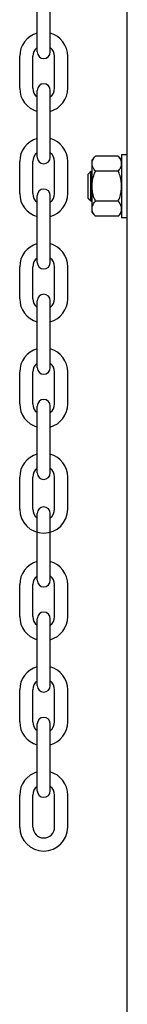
# Model space of a CAD drawing. Header units: inches. Extents: x 170 to 312, y 215 to 248.
# Tile 182 of 256: x 201.5056 to 201.5672, y 222.1652 to 222.7291. Entities that reach past the tile are written whole.
import ezdxf

# ---------------------------------------------------------------- set-up
doc = ezdxf.new("R2010")
doc.units = ezdxf.units.IN
doc.header["$LTSCALE"] = 0.25
doc.header["$MEASUREMENT"] = 0
doc.layers.add('MOTOR LH', color=7, linetype='Continuous')

msp = doc.modelspace()

# ---------------------------------------------------------------- linework, layer by layer
at = {"layer": 'MOTOR LH'}
for p, q in [((201.5671826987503, 220.6835661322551), (201.5671826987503, 224.6108812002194)), ((201.515602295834, 222.7105533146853), (201.515602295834, 222.7488304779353)), ((201.5231112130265, 222.7105533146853), (201.5231112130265, 222.7488304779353)), ((201.5056209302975, 222.6897664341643), (201.5056209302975, 222.7080808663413)), ((201.5131298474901, 222.6897664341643), (201.5131298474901, 222.7080808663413)), ((201.5255836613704, 222.6897664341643), (201.5255836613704, 222.7080808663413)), ((201.533092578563, 222.6897664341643), (201.533092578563, 222.7080808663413)), ((201.515602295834, 222.6502988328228), (201.515602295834, 222.6885759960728)), ((201.5231112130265, 222.6502988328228), (201.5231112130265, 222.6885759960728)), ((201.5620245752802, 222.6509234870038), (201.5489459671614, 222.6509234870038)), ((201.5639428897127, 222.6518039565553), (201.5639428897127, 222.6155862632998)), ((201.5056209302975, 222.6295119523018), (201.5056209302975, 222.6478263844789)), ((201.5131298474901, 222.6295119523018), (201.5131298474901, 222.6478263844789)), ((201.5255836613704, 222.6295119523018), (201.5255836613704, 222.6478263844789)), ((201.533092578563, 222.6295119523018), (201.533092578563, 222.6478263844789)), ((201.5470276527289, 222.6187749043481), (201.5470276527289, 222.6486153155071)), ((201.5448450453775, 222.6267313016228), (201.5448450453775, 222.6406590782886)), ((201.5464069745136, 222.6251693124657), (201.5464069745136, 222.6422209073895)), ((201.5620245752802, 222.6423092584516), (201.5489459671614, 222.6423092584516)), ((201.515602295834, 222.5900443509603), (201.515602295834, 222.6283215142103)), ((201.5231112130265, 222.5900443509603), (201.5231112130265, 222.6283215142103)), ((201.5620245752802, 222.6250809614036), (201.5489459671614, 222.6250809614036)), ((201.5620245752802, 222.6164667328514), (201.5489459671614, 222.6164667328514)), ((201.5056209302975, 222.5692574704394), (201.5056209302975, 222.5875719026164)), ((201.5131298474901, 222.5692574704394), (201.5131298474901, 222.5875719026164)), ((201.5255836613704, 222.5692574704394), (201.5255836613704, 222.5875719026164)), ((201.533092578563, 222.5692574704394), (201.533092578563, 222.5875719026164)), ((201.515602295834, 222.5297898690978), (201.515602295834, 222.5680670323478)), ((201.5231112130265, 222.5297898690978), (201.5231112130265, 222.5680670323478)), ((201.5056209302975, 222.5090029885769), (201.5056209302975, 222.5273174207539)), ((201.5131298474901, 222.5090029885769), (201.5131298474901, 222.5273174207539)), ((201.5255836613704, 222.5090029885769), (201.5255836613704, 222.5273174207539)), ((201.533092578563, 222.5090029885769), (201.533092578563, 222.5273174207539)), ((201.515602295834, 222.4695353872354), (201.515602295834, 222.5078125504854)), ((201.5231112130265, 222.4695353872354), (201.5231112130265, 222.5078125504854)), ((201.5056209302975, 222.4487485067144), (201.5056209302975, 222.4670629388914)), ((201.5131298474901, 222.4487485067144), (201.5131298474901, 222.4670629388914)), ((201.5255836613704, 222.4487485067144), (201.5255836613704, 222.4670629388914)), ((201.533092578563, 222.4487485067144), (201.533092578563, 222.4670629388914)), ((201.515602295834, 222.4079988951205), (201.515602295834, 222.4462760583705)), ((201.5231112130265, 222.4079988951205), (201.5231112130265, 222.4462760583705)), ((201.5056209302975, 222.3872120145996), (201.5056209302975, 222.4055264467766)), ((201.5131298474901, 222.3872120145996), (201.5131298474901, 222.4055264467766)), ((201.5255836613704, 222.3872120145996), (201.5255836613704, 222.4055264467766)), ((201.533092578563, 222.3872120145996), (201.533092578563, 222.4055264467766)), ((201.515602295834, 222.347744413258), (201.515602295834, 222.3860215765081)), ((201.5231112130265, 222.347744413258), (201.5231112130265, 222.3860215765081)), ((201.5056209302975, 222.3269575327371), (201.5056209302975, 222.3452719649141)), ((201.5131298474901, 222.3269575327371), (201.5131298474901, 222.3452719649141)), ((201.5255836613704, 222.3269575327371), (201.5255836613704, 222.3452719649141)), ((201.533092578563, 222.3269575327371), (201.533092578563, 222.3452719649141)), ((201.515602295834, 222.2874899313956), (201.515602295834, 222.3257670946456)), ((201.5231112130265, 222.2874899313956), (201.5231112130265, 222.3257670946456)), ((201.5056209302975, 222.2667030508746), (201.5056209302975, 222.2850174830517)), ((201.5131298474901, 222.2667030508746), (201.5131298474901, 222.2850174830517)), ((201.5255836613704, 222.2667030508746), (201.5255836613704, 222.2850174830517)), ((201.533092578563, 222.2667030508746), (201.533092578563, 222.2850174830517))]:
    msp.add_line(p, q, dxfattribs=at)
for centre, radius, start, end in [((201.5193567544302, 222.7080808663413), 0.01373582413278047, 105.8627163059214, 180), ((201.5193567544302, 222.7080808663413), 0.01373582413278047, 7.016709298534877e-15, 74.13728369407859), ((201.5193567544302, 222.7080808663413), 0.006226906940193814, 127.0808355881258, 180), ((201.5193567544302, 222.7080808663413), 0.006226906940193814, 7.016709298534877e-15, 52.91916441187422), ((201.5193567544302, 222.7105533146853), 0.003754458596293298, 180, 7.016709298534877e-15), ((201.5193567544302, 222.6885759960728), 0.003754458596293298, 7.016709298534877e-15, 180), ((201.5193567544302, 222.6897664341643), 0.01373582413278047, 180, 254.1372836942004), ((201.5193567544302, 222.6897664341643), 0.006226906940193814, 180, 232.9191644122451), ((201.5193567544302, 222.6897664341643), 0.01373582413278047, 285.8627163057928, 7.016709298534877e-15), ((201.5193567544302, 222.6897664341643), 0.006226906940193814, 307.0808355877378, 7.016709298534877e-15), ((201.5193567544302, 222.6478263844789), 0.01373582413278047, 105.8627163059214, 180), ((201.5193567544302, 222.6478263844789), 0.01373582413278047, 7.016709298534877e-15, 74.13728369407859), ((201.5193567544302, 222.6478263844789), 0.006226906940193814, 127.0808355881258, 180), ((201.5193567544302, 222.6478263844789), 0.006226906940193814, 7.016709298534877e-15, 52.91916441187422), ((201.5193567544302, 222.6502988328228), 0.003754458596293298, 180, 7.016709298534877e-15), ((201.5193567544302, 222.6295119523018), 0.01373582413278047, 180, 254.1372836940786), ((201.5193567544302, 222.6295119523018), 0.006226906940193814, 180, 232.9191644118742), ((201.5193567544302, 222.6283215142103), 0.003754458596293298, 7.016709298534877e-15, 180), ((201.5193567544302, 222.6295119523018), 0.01373582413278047, 285.8627163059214, 7.016709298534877e-15), ((201.5193567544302, 222.6295119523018), 0.006226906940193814, 307.0808355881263, 7.016709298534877e-15), ((201.5193567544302, 222.5875719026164), 0.01373582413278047, 105.8627163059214, 180), ((201.5193567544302, 222.5875719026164), 0.01373582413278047, 7.016709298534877e-15, 74.13728369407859), ((201.5193567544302, 222.5875719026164), 0.006226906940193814, 127.0808355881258, 180), ((201.5193567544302, 222.5900443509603), 0.003754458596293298, 180, 7.016709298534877e-15), ((201.5193567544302, 222.5875719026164), 0.006226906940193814, 7.016709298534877e-15, 52.91916441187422), ((201.5193567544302, 222.5680670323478), 0.003754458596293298, 7.016709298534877e-15, 180), ((201.5193567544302, 222.5692574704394), 0.01373582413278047, 180, 254.1372836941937), ((201.5193567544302, 222.5692574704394), 0.006226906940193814, 180, 232.91916441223), ((201.5193567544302, 222.5692574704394), 0.01373582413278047, 285.862716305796, 7.016709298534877e-15), ((201.5193567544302, 222.5692574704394), 0.006226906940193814, 307.0808355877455, 7.016709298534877e-15), ((201.5193567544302, 222.5273174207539), 0.01373582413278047, 105.8627163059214, 180), ((201.5193567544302, 222.5273174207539), 0.01373582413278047, 7.016709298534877e-15, 74.13728369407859), ((201.5193567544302, 222.5273174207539), 0.006226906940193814, 127.0808355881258, 180), ((201.5193567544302, 222.5273174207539), 0.006226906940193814, 7.016709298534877e-15, 52.91916441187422), ((201.5193567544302, 222.5297898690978), 0.003754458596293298, 180, 7.016709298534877e-15), ((201.5193567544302, 222.5078125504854), 0.003754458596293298, 7.016709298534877e-15, 180), ((201.5193567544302, 222.5090029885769), 0.01373582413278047, 180, 254.1372836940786), ((201.5193567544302, 222.5090029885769), 0.006226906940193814, 180, 232.9191644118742), ((201.5193567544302, 222.5090029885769), 0.01373582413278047, 285.8627163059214, 7.016709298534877e-15), ((201.5193567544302, 222.5090029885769), 0.006226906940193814, 307.0808355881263, 7.016709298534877e-15), ((201.5193567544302, 222.4670629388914), 0.01373582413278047, 105.8627163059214, 180), ((201.5193567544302, 222.4670629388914), 0.01373582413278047, 7.016709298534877e-15, 74.13728369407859), ((201.5193567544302, 222.4670629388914), 0.006226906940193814, 127.0808355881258, 180), ((201.5193567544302, 222.4670629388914), 0.006226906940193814, 7.016709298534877e-15, 52.91916441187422), ((201.5193567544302, 222.4695353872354), 0.003754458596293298, 180, 7.016709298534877e-15), ((201.5193567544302, 222.4487485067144), 0.01373582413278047, 180, 7.016709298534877e-15), ((201.5193567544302, 222.4487485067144), 0.006226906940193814, 180, 232.91916441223), ((201.5193567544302, 222.4462760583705), 0.003754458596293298, 7.016709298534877e-15, 180), ((201.5193567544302, 222.4487485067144), 0.006226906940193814, 307.0808355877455, 7.016709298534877e-15), ((201.5193567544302, 222.4055264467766), 0.01373582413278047, 105.8627163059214, 180), ((201.5193567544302, 222.4055264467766), 0.01373582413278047, 7.016709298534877e-15, 74.13728369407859), ((201.5193567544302, 222.4055264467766), 0.006226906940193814, 127.0808355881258, 180), ((201.5193567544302, 222.4055264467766), 0.006226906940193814, 7.016709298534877e-15, 52.91916441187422), ((201.5193567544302, 222.4079988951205), 0.003754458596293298, 180, 7.016709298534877e-15), ((201.5193567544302, 222.3872120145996), 0.01373582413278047, 180, 254.1372836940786), ((201.5193567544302, 222.3872120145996), 0.006226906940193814, 180, 232.9191644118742), ((201.5193567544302, 222.3860215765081), 0.003754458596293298, 7.016709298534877e-15, 180), ((201.5193567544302, 222.3872120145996), 0.01373582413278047, 285.8627163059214, 7.016709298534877e-15), ((201.5193567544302, 222.3872120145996), 0.006226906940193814, 307.0808355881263, 7.016709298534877e-15), ((201.5193567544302, 222.3452719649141), 0.01373582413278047, 105.8627163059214, 180), ((201.5193567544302, 222.3452719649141), 0.01373582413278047, 7.016709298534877e-15, 74.13728369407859), ((201.5193567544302, 222.3452719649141), 0.006226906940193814, 127.0808355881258, 180), ((201.5193567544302, 222.347744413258), 0.003754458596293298, 180, 7.016709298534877e-15), ((201.5193567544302, 222.3452719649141), 0.006226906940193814, 7.016709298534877e-15, 52.91916441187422), ((201.5193567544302, 222.3257670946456), 0.003754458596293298, 7.016709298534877e-15, 180), ((201.5193567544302, 222.3269575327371), 0.01373582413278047, 180, 254.1372836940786), ((201.5193567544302, 222.3269575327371), 0.006226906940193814, 180, 232.9191644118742), ((201.5193567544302, 222.3269575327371), 0.01373582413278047, 285.8627163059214, 7.016709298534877e-15), ((201.5193567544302, 222.3269575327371), 0.006226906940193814, 307.0808355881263, 7.016709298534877e-15), ((201.5193567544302, 222.2850174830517), 0.01373582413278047, 105.8627163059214, 180), ((201.5193567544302, 222.2850174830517), 0.01373582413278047, 7.016709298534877e-15, 74.13728369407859), ((201.5193567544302, 222.2850174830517), 0.006226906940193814, 127.0808355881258, 180), ((201.5193567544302, 222.2850174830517), 0.006226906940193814, 7.016709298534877e-15, 52.91916441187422), ((201.5193567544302, 222.2874899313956), 0.003754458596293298, 180, 7.016709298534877e-15), ((201.5193567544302, 222.2667030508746), 0.01373582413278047, 180, 7.016709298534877e-15), ((201.5193567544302, 222.2667030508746), 0.006226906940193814, 180, 7.016709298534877e-15)]:
    msp.add_arc(centre, radius, start, end, dxfattribs=at)
for points in [[(201.5470276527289, 222.6486153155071), (201.5489459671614, 222.6509234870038)], [(201.5620245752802, 222.6509234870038), (201.5639428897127, 222.6486153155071)], [(201.5639428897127, 222.6518039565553), (201.5671826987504, 222.6518039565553)], [(201.5448450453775, 222.6406590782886), (201.5464069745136, 222.6422209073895)], [(201.5464069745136, 222.6422209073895), (201.5470276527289, 222.6422209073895)], [(201.5464069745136, 222.6251693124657), (201.5448450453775, 222.6267313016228)], [(201.5470276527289, 222.6251693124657), (201.5464069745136, 222.6251693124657)], [(201.5489459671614, 222.6164667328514), (201.5470276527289, 222.6187749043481)], [(201.5639428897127, 222.6187749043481), (201.5620245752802, 222.6164667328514)], [(201.5671826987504, 222.6155862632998), (201.5639428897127, 222.6155862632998)]]:
    msp.add_open_spline(points, degree=1, dxfattribs=at)
for points, knots in [([(201.5470276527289, 222.6466163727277), (201.5470826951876, 222.6471399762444), (201.5471942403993, 222.6482010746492), (201.5479481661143, 222.6496420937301), (201.5486418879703, 222.6505329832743), (201.5489459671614, 222.6509234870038)], [0, 0, 0, 0, 0.3536518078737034, 0.7166861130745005, 0.9999999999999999, 0.9999999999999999, 0.9999999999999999, 0.9999999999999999]), ([(201.5639428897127, 222.6466163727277), (201.563887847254, 222.6471399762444), (201.5637763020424, 222.6482010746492), (201.5630223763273, 222.6496420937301), (201.5623286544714, 222.6505329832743), (201.5620245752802, 222.6509234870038)], [0, 0, 0, 0, 0.3536518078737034, 0.7166861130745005, 0.9999999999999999, 0.9999999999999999, 0.9999999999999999, 0.9999999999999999]), ([(201.5489459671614, 222.6423092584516), (201.5485032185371, 222.642892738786), (201.5476073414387, 222.644073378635), (201.547077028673, 222.6455433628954), (201.5470376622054, 222.6463988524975), (201.5470276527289, 222.6466163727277)], [0, 0, 0, 0, 0.4215150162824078, 0.8529120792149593, 1, 1, 1, 1]), ([(201.5620245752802, 222.6423092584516), (201.5624673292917, 222.6428927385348), (201.5633632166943, 222.6440733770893), (201.5638935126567, 222.6455433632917), (201.5639328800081, 222.6463988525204), (201.5639428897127, 222.6466163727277)], [0, 0, 0, 0, 0.4215153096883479, 0.8529121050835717, 1, 1, 1, 1]), ([(201.5470276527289, 222.6336951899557), (201.5470316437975, 222.633972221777), (201.5470518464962, 222.635374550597), (201.5474272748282, 222.6379212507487), (201.5482136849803, 222.6404937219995), (201.548795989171, 222.6419374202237), (201.5489459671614, 222.6423092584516)], [0, 0, 0, 0, 0.09362301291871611, 0.4739175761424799, 0.8645024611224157, 1, 1, 1, 1]), ([(201.5639428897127, 222.6336951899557), (201.563938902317, 222.6339722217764), (201.5639187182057, 222.6353745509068), (201.5635432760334, 222.6379212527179), (201.5627568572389, 222.6404937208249), (201.5621745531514, 222.6419374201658), (201.5620245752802, 222.6423092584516)], [0, 0, 0, 0, 0.09362295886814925, 0.4739174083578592, 0.8645025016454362, 1, 1, 1, 1]), ([(201.5489459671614, 222.6250809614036), (201.5486612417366, 222.6258096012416), (201.5479852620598, 222.6275394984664), (201.5472086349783, 222.630415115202), (201.5470884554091, 222.6325932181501), (201.5470276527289, 222.6336951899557)], [0, 0, 0, 0, 0.2644601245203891, 0.6278668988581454, 0.9999999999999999, 0.9999999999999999, 0.9999999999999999, 0.9999999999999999]), ([(201.5620245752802, 222.6250809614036), (201.5623093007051, 222.6258096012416), (201.5629852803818, 222.6275394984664), (201.5637619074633, 222.630415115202), (201.5638820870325, 222.6325932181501), (201.5639428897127, 222.6336951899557)], [0, 0, 0, 0, 0.2644601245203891, 0.6278668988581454, 0.9999999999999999, 0.9999999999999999, 0.9999999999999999, 0.9999999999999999]), ([(201.5470276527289, 222.6207738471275), (201.5470826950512, 222.6212974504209), (201.5471942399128, 222.6223585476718), (201.5479481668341, 222.6237995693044), (201.5486418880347, 222.6246904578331), (201.5489459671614, 222.6250809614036)], [0, 0, 0, 0, 0.3536519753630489, 0.7166859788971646, 1, 1, 1, 1]), ([(201.5639428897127, 222.6207738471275), (201.5638878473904, 222.6212974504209), (201.5637763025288, 222.6223585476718), (201.5630223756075, 222.6237995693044), (201.5623286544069, 222.6246904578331), (201.5620245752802, 222.6250809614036)], [0, 0, 0, 0, 0.3536519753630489, 0.7166859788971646, 1, 1, 1, 1]), ([(201.5489459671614, 222.6164667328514), (201.5485032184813, 222.6170502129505), (201.5476073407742, 222.6182308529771), (201.5470770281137, 222.6197008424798), (201.5470376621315, 222.6205563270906), (201.5470276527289, 222.6207738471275)], [0, 0, 0, 0, 0.4215143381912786, 0.8529111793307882, 0.9999999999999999, 0.9999999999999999, 0.9999999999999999, 0.9999999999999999]), ([(201.5620245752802, 222.6164667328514), (201.5624673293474, 222.6170502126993), (201.5633632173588, 222.6182308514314), (201.5638935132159, 222.6197008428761), (201.563932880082, 222.6205563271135), (201.5639428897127, 222.6207738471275)], [0, 0, 0, 0, 0.42151463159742, 0.852911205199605, 1, 1, 1, 1])]:
    msp.add_open_spline(points, degree=3, knots=knots, dxfattribs=at)

doc.saveas('drawing.dxf')
